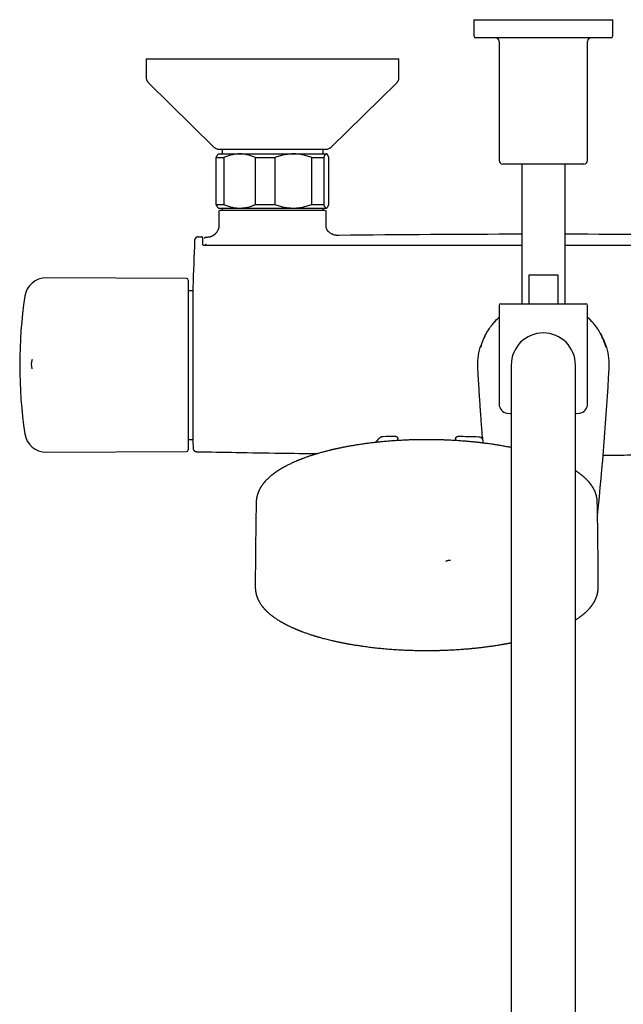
# Model space of a CAD drawing. Header units: millimetres. Extents: x 8 to 1577, y 12 to 2536.
# Tile 5 of 66: x 657 to 824, y 1037 to 1310. Entities that reach past the tile are written whole.
import ezdxf

# ---------------------------------------------------------------- set-up
doc = ezdxf.new("R2010")
doc.units = ezdxf.units.MM

msp = doc.modelspace()

# ---------------------------------------------------------------- linework, layer by layer
at = {"color": 7, "linetype": 'Continuous', "lineweight": 30}
for p, q in [((782.85, 1309.85), (782.85, 1305.35)), ((782.85, 1309.85), (802.1, 1309.85)), ((802.1, 1309.85), (821.35, 1309.85)), ((821.35, 1305.35), (821.35, 1309.85)), ((820.85, 1304.85), (783.35, 1304.85)), ((789.85, 1303.85), (789.85, 1270.85)), ((814.35, 1270.85), (814.35, 1303.85)), ((692.1, 1298.97), (692.1, 1293.81)), ((692.1, 1298.97), (692.23, 1298.97)), ((692.23, 1298.97), (762.1, 1298.97)), ((762.1, 1293.81), (762.1, 1298.97)), ((692.7, 1292.38), (710.85, 1274.55)), ((743.35, 1274.55), (761.5, 1292.38)), ((711.5, 1271.65), (713.55, 1271.65)), ((711.5, 1258.65), (711.5, 1271.65)), ((712.1, 1272.65), (711.97, 1272.52)), ((712.1, 1272.65), (717.97, 1272.65)), ((712.25, 1273.97), (712.3, 1273.97)), ((712.3, 1273.97), (741.95, 1273.97)), ((713.14, 1273.97), (713.14, 1272.65)), ((713.55, 1271.65), (713.55, 1258.65)), ((717.97, 1272.65), (732.84, 1272.65)), ((722.39, 1271.65), (727.7, 1271.65)), ((722.39, 1258.65), (722.39, 1271.65)), ((727.7, 1271.65), (727.7, 1258.65)), ((732.84, 1272.65), (741.97, 1272.65)), ((737.99, 1258.65), (737.99, 1271.65)), ((737.99, 1271.65), (741.25, 1271.65)), ((741.06, 1272.65), (741.06, 1273.97)), ((741.25, 1271.65), (741.25, 1258.65)), ((741.97, 1272.65), (742.1, 1272.65)), ((742.23, 1272.52), (742.1, 1272.65)), ((742.7, 1258.65), (742.7, 1271.65)), ((802.1, 1269.85), (790.85, 1269.85)), ((796.1, 1269.85), (796.1, 1231.15)), ((813.35, 1269.85), (802.1, 1269.85)), ((808.1, 1231.15), (808.1, 1269.85)), ((711.5, 1258.65), (713.55, 1258.65)), ((722.39, 1258.65), (727.7, 1258.65)), ((737.99, 1258.65), (741.25, 1258.65)), ((711.97, 1257.78), (712.1, 1257.65)), ((712.1, 1257.65), (717.97, 1257.65)), ((712.21, 1256.75), (712.21, 1253.15)), ((741.7, 1256.95), (712.41, 1256.95)), ((713.14, 1257.65), (713.14, 1256.95)), ((717.97, 1257.65), (732.84, 1257.65)), ((732.84, 1257.65), (741.97, 1257.65)), ((741.06, 1256.95), (741.06, 1257.65)), ((741.9, 1253.15), (741.9, 1256.75)), ((741.97, 1257.65), (742.1, 1257.65)), ((742.1, 1257.65), (742.23, 1257.78)), ((712.21, 1253.15), (712.21, 1253.15)), ((741.9, 1253.15), (741.9, 1253.15)), ((706.47, 1249.68), (706.48, 1249.67)), ((707.38, 1249.69), (707.37, 1249.69)), ((707.4, 1249.69), (707.38, 1249.69)), ((707.43, 1249.68), (707.38, 1249.69)), ((745.52, 1250.07), (745.56, 1250.07)), ((705.49, 1248.72), (705.49, 1248.72)), ((708.4, 1247.24), (708.4, 1247.36)), ((708.57, 1249.52), (708.51, 1249.5)), ((708.55, 1249.51), (708.53, 1249.51)), ((708.58, 1249.52), (708.58, 1249.52)), ((798.13, 1239.15), (806.07, 1239.15)), ((798.13, 1231.15), (798.13, 1239.15)), ((806.07, 1239.15), (806.07, 1231.15)), ((703.24, 1238.15), (664.4, 1238.32)), ((703.74, 1237.65), (703.74, 1214.35)), ((705.03, 1234.74), (703.74, 1234.74)), ((705.03, 1235.66), (705.03, 1214.15)), ((789.85, 1230.65), (789.85, 1203.33)), ((790.35, 1231.15), (813.85, 1231.15)), ((796.04, 1231.15), (796.1, 1231.17)), ((796.09, 1231.15), (796.1, 1231.15)), ((808.1, 1231.17), (808.14, 1231.15)), ((808.11, 1231.15), (808.1, 1231.15)), ((814.35, 1203.33), (814.35, 1230.65)), ((784.5, 1218.98), (784.5, 1218.98)), ((819.46, 1219.28), (819.45, 1219.32)), ((819.7, 1218.98), (819.7, 1218.98)), ((703.74, 1214.35), (703.74, 1190.65)), ((705.03, 1214.15), (705.03, 1192.64)), ((783.89, 1213.13), (783.9, 1213.13)), ((793.2, 1214.15), (793.2, 1184.15)), ((811, 1184.15), (811, 1214.15)), ((703.74, 1193.56), (705.03, 1193.56)), ((761.8, 1193.22), (761.8, 1193.76)), ((777.8, 1193.74), (777.8, 1193.22)), ((664.4, 1189.98), (703.24, 1190.15)), ((793.2, 1184.15), (793.2, 894.15)), ((811, 894.15), (811, 1184.15)), ((722.57, 1176.13), (722.57, 1176.11)), ((817.03, 1176.11), (817.03, 1176.12))]:
    msp.add_line(p, q, dxfattribs=at)
at = {"color": 7, "linetype": 'Continuous', "lineweight": 30, "flags": 128}
for points in [[(706.47, 1249.68), (706.58, 1249.68), (706.69, 1249.68), (706.81, 1249.68), (706.92, 1249.68), (707.03, 1249.69), (707.15, 1249.69), (707.26, 1249.69), (707.38, 1249.69)], [(792.03, 1200.85), (793.04, 1200.73), (793.2, 1200.71)], [(811, 1200.71), (811.16, 1200.73), (812.16, 1200.85)], [(775.17, 1159.73), (775.17, 1159.76), (775.19, 1159.8), (775.21, 1159.83), (775.25, 1159.87), (775.3, 1159.9), (775.35, 1159.93), (775.42, 1159.96), (775.5, 1159.98), (775.59, 1160), (775.68, 1160.02), (775.78, 1160.04), (775.88, 1160.05), (775.99, 1160.05), (776.09, 1160.06), (776.2, 1160.05), (776.31, 1160.05), (776.41, 1160.04)]]:
    msp.add_lwpolyline(points, dxfattribs=at)
at = {"color": 7, "linetype": 'Continuous', "lineweight": 30}
for centre, radius, start, end in [((783.35, 1305.35), 0.5, 180, 270), ((788.85, 1303.85), 1, 0, 90), ((815.35, 1303.85), 1, 90, 180), ((820.85, 1305.35), 0.5, 270, 0), ((712.25, 1275.97), 2, 225.4958, 270), ((741.95, 1275.97), 2, 270, 314.5042), ((790.85, 1270.85), 1, 180, 270), ((813.35, 1270.85), 1, 270, 0), ((712.41, 1256.75), 0.2, 90, 180), ((741.7, 1256.75), 0.2, 0, 90), ((802.1, -3749.82), 5000.21, 90.06875, 90.64793), ((802.1, -3749.82), 5000.21, 89.35207, 89.93125), ((1504.74, 1214.15), 800, 177.52336, 178.45961), ((664.38, 1232.32), 6, 89.75, 171.5732), ((703.24, 1237.65), 0.5, 0, 89.75), ((787.04, 1214.15), 130, 171.5732, 188.4268), ((790.35, 1230.65), 0.5, 90, 180), ((813.85, 1230.65), 0.5, 0, 90), ((802.1, 1214.15), 8.9, 0, 180), ((802.1, 1214.15), 18.25, 164.6448, 183.2074), ((784.98, 1218.85), 0.5, 112.3977, 164.6113), ((819.22, 1218.85), 0.5, 15.3819, 67.7197), ((802.1, 1214.15), 18.25, 356.7926, 15.3552), ((664.24, 1214.36), 4, 160.7067, 198.1078), ((-62.85, 1262.62), 884.56, 354.15858, 356.79257), ((792.35, 1203.33), 2.5, 180, 262.7727), ((811.85, 1203.33), 2.5, 277.2273, 0), ((664.38, 1195.98), 6, 188.4268, 270.25), ((1504.74, 1214.15), 800, 181.54039, 181.6478), ((769.8, 1180.15), 19, 133.8657, 138.7172), ((769.07, 694.42), 500, 90.903, 91.3024), ((769.07, 694.42), 500, 88.2697, 88.9295), ((784.12, 1192.6), 1.6, 45.3163, 88.2697), ((703.24, 1190.65), 0.5, 270.25, 360)]:
    msp.add_arc(centre, radius, start, end, dxfattribs=at)
for points, knots in [([(692.1, 1293.81), (692.1, 1293.74), (692.1, 1293.61), (692.13, 1293.41), (692.18, 1293.22), (692.25, 1293.03), (692.33, 1292.86), (692.43, 1292.69), (692.56, 1292.53), (692.65, 1292.43), (692.7, 1292.39)], [0, 0, 0, 0, 0.129502, 0.255185, 0.378256, 0.5, 0.621745, 0.744816, 0.870499, 1, 1, 1, 1]), ([(761.5, 1292.39), (761.55, 1292.43), (761.64, 1292.53), (761.76, 1292.69), (761.87, 1292.86), (761.95, 1293.03), (762.02, 1293.22), (762.06, 1293.41), (762.09, 1293.61), (762.1, 1293.74), (762.1, 1293.81)], [0, 0, 0, 0, 0.129501, 0.255184, 0.378255, 0.5, 0.621744, 0.744815, 0.870498, 1, 1, 1, 1]), ([(711.5, 1271.65), (711.52, 1271.71), (711.57, 1271.82), (711.63, 1271.97), (711.7, 1272.11), (711.77, 1272.25), (711.85, 1272.38), (711.92, 1272.48), (711.96, 1272.51), (711.97, 1272.52)], [0, 0, 0, 0, 0.1413473, 0.2826928, 0.4244448, 0.5661949, 0.7573892, 0.9489246, 1, 1, 1, 1]), ([(717.97, 1272.65), (717.92, 1272.65), (717.69, 1272.65), (717.28, 1272.63), (716.75, 1272.58), (716.22, 1272.49), (715.68, 1272.38), (715.14, 1272.24), (714.61, 1272.07), (714.08, 1271.87), (713.73, 1271.72), (713.55, 1271.65)], [0, 0, 0, 0, 0.034085, 0.152699, 0.271315, 0.390844, 0.510376, 0.632431, 0.75449, 0.877243, 1, 1, 1, 1]), ([(722.39, 1271.65), (722.22, 1271.72), (721.86, 1271.87), (721.33, 1272.07), (720.79, 1272.24), (720.24, 1272.39), (719.68, 1272.5), (719.12, 1272.59), (718.55, 1272.64), (718.16, 1272.65), (717.97, 1272.65)], [0, 0, 0, 0, 0.123055, 0.246106, 0.370182, 0.494254, 0.620027, 0.745797, 0.872899, 1, 1, 1, 1]), ([(732.84, 1272.65), (732.79, 1272.65), (732.53, 1272.65), (732.06, 1272.63), (731.43, 1272.58), (730.81, 1272.49), (730.18, 1272.38), (729.56, 1272.24), (728.93, 1272.07), (728.31, 1271.87), (727.91, 1271.72), (727.7, 1271.65)], [0, 0, 0, 0, 0.031426, 0.150353, 0.269282, 0.389133, 0.508986, 0.631385, 0.753788, 0.876892, 1, 1, 1, 1]), ([(737.99, 1271.65), (737.78, 1271.72), (737.38, 1271.87), (736.75, 1272.07), (736.13, 1272.24), (735.49, 1272.38), (734.84, 1272.5), (734.18, 1272.59), (733.51, 1272.64), (733.07, 1272.65), (732.84, 1272.65)], [0, 0, 0, 0, 0.1229729, 0.2459423, 0.3695815, 0.4932168, 0.6193748, 0.7455295, 0.8727654, 1, 1, 1, 1]), ([(741.97, 1272.65), (741.96, 1272.65), (741.93, 1272.65), (741.86, 1272.63), (741.77, 1272.58), (741.68, 1272.49), (741.59, 1272.37), (741.49, 1272.2), (741.39, 1272), (741.31, 1271.82), (741.27, 1271.71), (741.25, 1271.65)], [0, 0, 0, 0, 0.034085, 0.152961, 0.271839, 0.391636, 0.511437, 0.663658, 0.815888, 0.907943, 1, 1, 1, 1]), ([(742.7, 1271.65), (742.67, 1271.72), (742.61, 1271.87), (742.52, 1272.07), (742.44, 1272.23), (742.36, 1272.36), (742.28, 1272.46), (742.21, 1272.55), (742.13, 1272.61), (742.05, 1272.64), (742, 1272.65), (741.97, 1272.65)], [0, 0, 0, 0, 0.122896, 0.246189, 0.369477, 0.473801, 0.578156, 0.682473, 0.788303, 0.894173, 1, 1, 1, 1]), ([(711.97, 1257.78), (711.96, 1257.79), (711.92, 1257.83), (711.85, 1257.92), (711.77, 1258.05), (711.7, 1258.19), (711.63, 1258.33), (711.57, 1258.48), (711.52, 1258.59), (711.5, 1258.65)], [0, 0, 0, 0, 0.0664077, 0.251352, 0.4366137, 0.5772488, 0.7178857, 0.858942, 1, 1, 1, 1]), ([(713.55, 1258.65), (713.73, 1258.58), (714.08, 1258.43), (714.61, 1258.23), (715.15, 1258.06), (715.7, 1257.91), (716.26, 1257.8), (716.83, 1257.71), (717.4, 1257.66), (717.78, 1257.65), (717.97, 1257.65)], [0, 0, 0, 0, 0.122973, 0.245943, 0.369582, 0.493217, 0.619668, 0.746179, 0.87262, 1, 1, 1, 1]), ([(717.97, 1257.65), (718.02, 1257.65), (718.21, 1257.65), (718.53, 1257.66), (719.02, 1257.7), (719.6, 1257.78), (720.27, 1257.92), (720.94, 1258.1), (721.51, 1258.3), (722, 1258.48), (722.26, 1258.59), (722.39, 1258.65)], [0, 0, 0, 0, 0.034085, 0.123056, 0.212027, 0.361727, 0.511433, 0.663656, 0.815887, 0.907943, 1, 1, 1, 1]), ([(727.7, 1258.65), (727.9, 1258.58), (728.29, 1258.43), (728.9, 1258.24), (729.51, 1258.07), (730.13, 1257.93), (730.75, 1257.81), (731.39, 1257.73), (732.03, 1257.67), (732.52, 1257.65), (732.79, 1257.65), (732.84, 1257.65)], [0, 0, 0, 0, 0.119246, 0.2384889, 0.3583379, 0.4781835, 0.6002988, 0.7224112, 0.8454934, 0.9685743, 1, 1, 1, 1]), ([(732.84, 1257.65), (733.06, 1257.65), (733.49, 1257.66), (734.13, 1257.71), (734.78, 1257.79), (735.42, 1257.9), (736.07, 1258.05), (736.71, 1258.22), (737.35, 1258.42), (737.78, 1258.57), (737.99, 1258.65)], [0, 0, 0, 0, 0.122618, 0.245238, 0.368878, 0.492521, 0.618996, 0.745475, 0.872735, 1, 1, 1, 1]), ([(741.25, 1258.65), (741.28, 1258.58), (741.33, 1258.43), (741.42, 1258.23), (741.51, 1258.06), (741.6, 1257.91), (741.69, 1257.8), (741.78, 1257.71), (741.88, 1257.66), (741.94, 1257.65), (741.97, 1257.65)], [0, 0, 0, 0, 0.122973, 0.245942, 0.369581, 0.493217, 0.619247, 0.745935, 0.87262, 1, 1, 1, 1]), ([(741.97, 1257.65), (741.98, 1257.65), (742.02, 1257.65), (742.08, 1257.67), (742.17, 1257.72), (742.26, 1257.81), (742.35, 1257.92), (742.44, 1258.06), (742.52, 1258.23), (742.61, 1258.43), (742.67, 1258.58), (742.7, 1258.65)], [0, 0, 0, 0, 0.034085, 0.152946, 0.271869, 0.390736, 0.511535, 0.632337, 0.754871, 0.877452, 1, 1, 1, 1]), ([(712.21, 1253.15), (712.21, 1253.04), (712.21, 1252.82), (712.2, 1252.5), (712.16, 1252.2), (712.11, 1251.92), (712.02, 1251.67), (711.91, 1251.42), (711.78, 1251.18), (711.62, 1250.96), (711.47, 1250.77), (711.32, 1250.6), (711.18, 1250.47), (711.07, 1250.37), (710.99, 1250.3), (710.9, 1250.23), (710.82, 1250.17), (710.75, 1250.11), (710.66, 1250.05), (710.56, 1249.98), (710.43, 1249.9), (710.28, 1249.82), (710.1, 1249.74), (709.9, 1249.67), (709.67, 1249.61), (709.42, 1249.56), (709.14, 1249.54), (708.86, 1249.52), (708.67, 1249.52), (708.58, 1249.52)], [0, 0, 0, 0, 0.058117, 0.112596, 0.163783, 0.212134, 0.258104, 0.302006, 0.35202, 0.398421, 0.439582, 0.477757, 0.513532, 0.53448, 0.554258, 0.572818, 0.590136, 0.606203, 0.622302, 0.643208, 0.66889, 0.698798, 0.732496, 0.769674, 0.810203, 0.854137, 0.901677, 0.953093, 1, 1, 1, 1]), ([(745.52, 1250.07), (745.44, 1250.07), (745.25, 1250.07), (744.96, 1250.07), (744.67, 1250.1), (744.38, 1250.14), (744.09, 1250.22), (743.8, 1250.32), (743.52, 1250.46), (743.24, 1250.62), (742.98, 1250.8), (742.74, 1250.99), (742.54, 1251.18), (742.39, 1251.34), (742.3, 1251.46), (742.24, 1251.54), (742.18, 1251.65), (742.11, 1251.78), (742.04, 1251.94), (741.99, 1252.12), (741.94, 1252.34), (741.91, 1252.58), (741.9, 1252.86), (741.9, 1253.05), (741.9, 1253.15)], [0, 0, 0, 0, 0.057348, 0.118522, 0.17644, 0.232129, 0.286678, 0.341255, 0.397786, 0.455788, 0.51316, 0.568096, 0.619066, 0.665069, 0.681981, 0.699132, 0.720922, 0.747455, 0.778385, 0.813559, 0.853055, 0.897123, 0.946051, 1, 1, 1, 1]), ([(706.47, 1249.68), (706.42, 1249.67), (706.33, 1249.67), (706.21, 1249.64), (706.1, 1249.6), (705.99, 1249.55), (705.9, 1249.49), (705.82, 1249.42), (705.75, 1249.36), (705.69, 1249.29), (705.64, 1249.21), (705.59, 1249.13), (705.55, 1249.04), (705.52, 1248.95), (705.5, 1248.84), (705.49, 1248.76), (705.49, 1248.72)], [0, 0, 0, 0, 0.0912353, 0.177102, 0.2560296, 0.3267885, 0.4069304, 0.4715253, 0.5334109, 0.5951048, 0.6563436, 0.7194575, 0.7768343, 0.8434588, 0.9183009, 1, 1, 1, 1]), ([(707.8, 1247.53), (707.8, 1247.63), (707.79, 1247.85), (707.79, 1248.13), (707.78, 1248.38), (707.78, 1248.6), (707.77, 1248.79), (707.77, 1248.95), (707.77, 1249.09), (707.76, 1249.21), (707.76, 1249.31), (707.75, 1249.38), (707.75, 1249.43), (707.74, 1249.46), (707.74, 1249.48), (707.73, 1249.49), (707.72, 1249.5), (707.72, 1249.51), (707.71, 1249.52), (707.7, 1249.54), (707.67, 1249.57), (707.65, 1249.59), (707.63, 1249.61), (707.62, 1249.61), (707.61, 1249.62), (707.61, 1249.62), (707.6, 1249.63), (707.6, 1249.63), (707.59, 1249.63), (707.59, 1249.64), (707.58, 1249.64), (707.57, 1249.65), (707.56, 1249.65), (707.55, 1249.66), (707.54, 1249.66), (707.52, 1249.67), (707.51, 1249.67), (707.49, 1249.68), (707.48, 1249.68), (707.46, 1249.69), (707.45, 1249.69), (707.44, 1249.69), (707.44, 1249.69)], [0, 0, 0, 0, 0.034342, 0.06752, 0.099526, 0.130347, 0.159971, 0.188391, 0.215598, 0.245801, 0.274348, 0.301242, 0.326487, 0.350109, 0.372113, 0.394819, 0.41545, 0.433987, 0.450423, 0.464773, 0.477101, 0.531824, 0.543392, 0.554946, 0.566487, 0.578014, 0.589655, 0.603248, 0.618402, 0.635827, 0.655522, 0.677489, 0.701726, 0.729914, 0.760657, 0.793955, 0.829808, 0.868217, 0.909181, 0.950145, 0.993381, 1, 1, 1, 1]), ([(708.3, 1247.24), (708.26, 1247.24), (708.2, 1247.24), (708.11, 1247.26), (708.04, 1247.28), (707.98, 1247.31), (707.93, 1247.34), (707.89, 1247.36), (707.87, 1247.38), (707.85, 1247.4), (707.84, 1247.41), (707.83, 1247.43), (707.81, 1247.46), (707.8, 1247.49), (707.8, 1247.51), (707.8, 1247.53)], [0, 0, 0, 0, 0.118263, 0.222857, 0.314941, 0.395152, 0.484353, 0.554055, 0.604882, 0.637335, 0.668821, 0.720712, 0.792839, 0.885458, 1, 1, 1, 1]), ([(708.51, 1249.51), (708.51, 1249.51), (708.5, 1249.51), (708.49, 1249.51), (708.48, 1249.51), (708.47, 1249.5), (708.47, 1249.5), (708.46, 1249.5), (708.44, 1249.5), (708.43, 1249.49), (708.42, 1249.49), (708.41, 1249.49), (708.4, 1249.48), (708.39, 1249.48), (708.38, 1249.47), (708.37, 1249.47), (708.35, 1249.46), (708.34, 1249.45), (708.32, 1249.44), (708.31, 1249.42), (708.29, 1249.41), (708.27, 1249.39), (708.26, 1249.37), (708.24, 1249.35), (708.23, 1249.33), (708.22, 1249.3), (708.21, 1249.28), (708.21, 1249.25), (708.2, 1249.22), (708.2, 1249.19), (708.2, 1249.18)], [0, 0, 0, 0, 0.0742972, 0.145269, 0.2129171, 0.2772429, 0.3382477, 0.3959323, 0.4472802, 0.4956776, 0.5411247, 0.5836217, 0.6231687, 0.6618891, 0.6972914, 0.7293888, 0.7585777, 0.785047, 0.8088017, 0.8255428, 0.8406061, 0.8540186, 0.8657975, 0.876311, 0.8881726, 0.9060109, 0.9269895, 0.951153, 0.978404, 1, 1, 1, 1]), ([(796.1, 1247.27), (792.52, 1247.27), (783.24, 1247.27), (768.27, 1247.27), (753.1, 1247.27), (739.88, 1247.26), (729.05, 1247.26), (721.7, 1247.25), (717.85, 1247.25), (717.06, 1247.25), (716.46, 1247.25), (716.04, 1247.25), (715.79, 1247.25), (715.55, 1247.25), (715.32, 1247.25), (715.08, 1247.25), (714.82, 1247.25), (714.52, 1247.25), (714.16, 1247.25), (713.74, 1247.25), (713.28, 1247.25), (712.78, 1247.24), (712.23, 1247.24), (711.66, 1247.24), (711.05, 1247.24), (710.42, 1247.24), (709.74, 1247.24), (709.03, 1247.24), (708.55, 1247.24), (708.3, 1247.24)], [0, 0, 0, 0, 0.122242, 0.316991, 0.51174, 0.640274, 0.768808, 0.881917, 0.891207, 0.900306, 0.908997, 0.911832, 0.91462, 0.917362, 0.920058, 0.922713, 0.925592, 0.928834, 0.933075, 0.93781, 0.94304, 0.948764, 0.954982, 0.961695, 0.968477, 0.975698, 0.983359, 0.99146, 1, 1, 1, 1]), ([(708.7, 1247.51), (708.67, 1247.51), (708.63, 1247.51), (708.56, 1247.5), (708.51, 1247.48), (708.46, 1247.45), (708.41, 1247.41), (708.4, 1247.37), (708.4, 1247.36)], [0, 0, 0, 0, 0.151159, 0.2917221, 0.4248982, 0.5504188, 0.7806456, 1, 1, 1, 1]), ([(708.55, 1247.24), (708.53, 1247.25), (708.5, 1247.26), (708.45, 1247.28), (708.41, 1247.31), (708.4, 1247.34), (708.4, 1247.36)], [0, 0, 0, 0, 0.164334, 0.413576, 0.691242, 1, 1, 1, 1]), ([(708.7, 1247.24), (708.7, 1247.25), (708.7, 1247.26), (708.7, 1247.29), (708.7, 1247.33), (708.7, 1247.37), (708.7, 1247.41), (708.7, 1247.45), (708.7, 1247.49), (708.7, 1247.51), (708.7, 1247.51)], [0, 0, 0, 0, 0.051637, 0.187117, 0.322598, 0.458078, 0.593559, 0.729039, 0.86452, 1, 1, 1, 1]), ([(895.9, 1247.24), (895.67, 1247.24), (895.23, 1247.24), (894.59, 1247.24), (893.98, 1247.24), (893.41, 1247.24), (892.89, 1247.24), (892.4, 1247.24), (891.96, 1247.24), (891.55, 1247.24), (891.18, 1247.24), (890.85, 1247.24), (890.53, 1247.24), (890.23, 1247.25), (889.93, 1247.25), (889.63, 1247.25), (889.32, 1247.25), (888.68, 1247.25), (887.7, 1247.25), (886.38, 1247.25), (883.14, 1247.25), (876.13, 1247.26), (865.79, 1247.26), (854.06, 1247.26), (842.06, 1247.27), (829.34, 1247.27), (817.78, 1247.27), (810.7, 1247.27), (808.1, 1247.27)], [0, 0, 0, 0, 0.007787, 0.015131, 0.022032, 0.02849, 0.034505, 0.039982, 0.045031, 0.049652, 0.053847, 0.057686, 0.061142, 0.064564, 0.068009, 0.071478, 0.074969, 0.078483, 0.093372, 0.10842, 0.123468, 0.204085, 0.348042, 0.476576, 0.60511, 0.758127, 0.911144, 1, 1, 1, 1]), ([(785.22, 1220.65), (785.28, 1220.8), (785.4, 1221.1), (785.65, 1221.68), (785.99, 1222.39), (786.44, 1223.2), (786.91, 1223.96), (787.38, 1224.66), (787.88, 1225.31), (788.39, 1225.92), (788.88, 1226.47), (789.36, 1226.96), (789.67, 1227.26), (789.84, 1227.41), (789.85, 1227.42)], [0, 0, 0, 0, 0.058667, 0.117334, 0.231492, 0.34565, 0.45097, 0.556289, 0.652673, 0.749057, 0.842387, 0.918611, 0.994857, 1, 1, 1, 1]), ([(785.47, 1221.14), (785.57, 1221.37), (785.77, 1221.83), (786.11, 1222.5), (786.47, 1223.16), (786.86, 1223.81), (787.28, 1224.45), (787.73, 1225.07), (788.21, 1225.67), (788.69, 1226.22), (789.16, 1226.72), (789.53, 1227.09), (789.77, 1227.31), (789.85, 1227.38)], [0, 0, 0, 0, 0.0975217, 0.1955456, 0.2935695, 0.3925433, 0.491517, 0.5914555, 0.6913941, 0.7918587, 0.8749115, 0.9579902, 1, 1, 1, 1]), ([(814.35, 1227.42), (814.47, 1227.31), (814.78, 1227.03), (815.26, 1226.54), (815.78, 1225.96), (816.28, 1225.36), (816.75, 1224.75), (817.19, 1224.11), (817.6, 1223.46), (817.99, 1222.78), (818.35, 1222.09), (818.69, 1221.38), (818.88, 1220.89), (818.98, 1220.65)], [0, 0, 0, 0, 0.056796, 0.151656, 0.247044, 0.339754, 0.432951, 0.526148, 0.620262, 0.714377, 0.809417, 0.904458, 1, 1, 1, 1]), ([(818.73, 1221.14), (818.63, 1221.37), (818.43, 1221.83), (818.09, 1222.5), (817.73, 1223.16), (817.34, 1223.81), (816.91, 1224.45), (816.46, 1225.07), (815.98, 1225.67), (815.51, 1226.22), (815.04, 1226.72), (814.66, 1227.09), (814.43, 1227.31), (814.35, 1227.38)], [0, 0, 0, 0, 0.097522, 0.195546, 0.29357, 0.392543, 0.491517, 0.591456, 0.691394, 0.791859, 0.874911, 0.95799, 1, 1, 1, 1]), ([(785.22, 1220.65), (785.19, 1220.57), (785.13, 1220.41), (785.04, 1220.18), (784.96, 1219.96), (784.89, 1219.76), (784.83, 1219.57), (784.78, 1219.42), (784.76, 1219.35), (784.75, 1219.32)], [0, 0, 0, 0, 0.151039, 0.302504, 0.453491, 0.60361, 0.754221, 0.904277, 1, 1, 1, 1]), ([(784.85, 1219.49), (784.86, 1219.52), (784.89, 1219.6), (784.94, 1219.76), (785.01, 1219.94), (785.08, 1220.15), (785.16, 1220.37), (785.25, 1220.61), (785.36, 1220.86), (785.43, 1221.05), (785.47, 1221.14)], [0, 0, 0, 0, 0.077994, 0.199167, 0.320008, 0.446754, 0.573869, 0.700654, 0.85032, 1, 1, 1, 1]), ([(819.35, 1219.48), (819.33, 1219.52), (819.31, 1219.6), (819.25, 1219.76), (819.19, 1219.94), (819.12, 1220.15), (819.04, 1220.37), (818.94, 1220.61), (818.84, 1220.86), (818.77, 1221.05), (818.73, 1221.14)], [0, 0, 0, 0, 0.079223, 0.200235, 0.320915, 0.447491, 0.574437, 0.701054, 0.85052, 1, 1, 1, 1]), ([(818.98, 1220.65), (819.01, 1220.57), (819.07, 1220.41), (819.16, 1220.18), (819.24, 1219.96), (819.31, 1219.76), (819.37, 1219.57), (819.42, 1219.42), (819.44, 1219.34), (819.45, 1219.31)], [0, 0, 0, 0, 0.1505923, 0.3016102, 0.4521499, 0.6018258, 0.7519911, 0.9016038, 1, 1, 1, 1]), ([(784.86, 1219.49), (784.85, 1219.48), (784.84, 1219.43), (784.81, 1219.36), (784.79, 1219.28), (784.76, 1219.21), (784.75, 1219.16), (784.73, 1219.12), (784.72, 1219.09), (784.71, 1219.07), (784.71, 1219.06), (784.71, 1219.06), (784.71, 1219.06)], [0, 0, 0, 0, 0.0586, 0.192816, 0.326117, 0.457603, 0.586138, 0.697436, 0.796292, 0.891955, 0.972527, 1, 1, 1, 1]), ([(784.75, 1219.33), (784.75, 1219.31), (784.74, 1219.3), (784.74, 1219.28), (784.73, 1219.28)], [0, 0, 0, 0, 0.6660147, 1, 1, 1, 1]), ([(819.49, 1219.06), (819.49, 1219.06), (819.49, 1219.06), (819.48, 1219.07), (819.48, 1219.09), (819.47, 1219.11), (819.45, 1219.16), (819.44, 1219.21), (819.42, 1219.27), (819.39, 1219.35), (819.37, 1219.42), (819.35, 1219.47), (819.34, 1219.49)], [0, 0, 0, 0, 0.036664, 0.111428, 0.201559, 0.302725, 0.412244, 0.530953, 0.65591, 0.785137, 0.917198, 1, 1, 1, 1]), ([(783.88, 1213.13), (783.91, 1212.6), (783.97, 1211.46), (784.07, 1209.7), (784.19, 1207.89), (784.3, 1206.13), (784.41, 1204.41), (784.52, 1202.76), (784.63, 1201.15), (784.74, 1199.59), (784.85, 1198.07), (784.96, 1196.58), (785.07, 1195.15), (785.14, 1194.23), (785.17, 1193.79)], [0, 0, 0, 0, 0.081732, 0.177758, 0.271452, 0.362814, 0.451844, 0.537015, 0.619937, 0.700611, 0.779036, 0.856743, 0.93211, 1, 1, 1, 1]), ([(793.2, 1191.28), (793.19, 1191.28), (792.98, 1191.33), (792.55, 1191.41), (791.9, 1191.53), (791.26, 1191.65), (790.64, 1191.76), (790.05, 1191.86), (789.45, 1191.96), (788.88, 1192.05), (788.27, 1192.14), (787.64, 1192.23), (786.98, 1192.33), (786.38, 1192.41), (785.83, 1192.48), (785.33, 1192.54), (784.87, 1192.6), (784.43, 1192.65), (784.04, 1192.69), (783.68, 1192.73), (783.34, 1192.77), (783.01, 1192.8), (782.67, 1192.83), (782.31, 1192.87), (781.86, 1192.91), (781.32, 1192.96), (780.68, 1193.02), (780, 1193.07), (779.27, 1193.13), (778.5, 1193.18), (777.76, 1193.23), (777.05, 1193.27), (776.39, 1193.3), (775.73, 1193.33), (775.08, 1193.36), (774.45, 1193.38), (773.85, 1193.4), (773.27, 1193.42), (772.68, 1193.43), (772.07, 1193.44), (771.45, 1193.45), (770.88, 1193.46), (770.35, 1193.46), (769.84, 1193.46), (769.34, 1193.46), (768.82, 1193.46), (768.26, 1193.45), (767.66, 1193.45), (767.03, 1193.43), (766.37, 1193.42), (765.67, 1193.4), (764.97, 1193.38), (764.25, 1193.35), (763.55, 1193.32), (762.83, 1193.28), (762.12, 1193.24), (761.41, 1193.2), (760.71, 1193.15), (759.83, 1193.09), (758.78, 1193.01), (757.57, 1192.9), (756.39, 1192.78), (755.22, 1192.65), (754.07, 1192.52), (752.92, 1192.37), (751.77, 1192.21), (750.62, 1192.04), (749.47, 1191.85), (748.31, 1191.65), (747.41, 1191.48), (746.77, 1191.35), (746.38, 1191.28), (746, 1191.2), (745.62, 1191.12), (745.27, 1191.05), (744.95, 1190.97), (744.65, 1190.91), (744.38, 1190.85), (744.15, 1190.8), (743.96, 1190.75), (743.8, 1190.72), (743.69, 1190.69), (743.61, 1190.67), (743.53, 1190.65), (743.44, 1190.63), (743.32, 1190.6), (743.14, 1190.56), (742.92, 1190.51), (742.66, 1190.44), (742.36, 1190.37), (742.02, 1190.28), (741.65, 1190.18), (741.22, 1190.07), (740.75, 1189.94), (740.26, 1189.81), (739.79, 1189.67), (739.35, 1189.54), (738.92, 1189.41), (738.5, 1189.28), (738.07, 1189.15), (737.66, 1189.01), (737.26, 1188.88), (736.86, 1188.74), (736.45, 1188.6), (736.02, 1188.44), (735.67, 1188.31), (735.41, 1188.21), (735.24, 1188.15), (735.07, 1188.08), (734.91, 1188.02), (734.78, 1187.97), (734.68, 1187.93), (734.6, 1187.9), (734.54, 1187.88), (734.5, 1187.86), (734.45, 1187.84), (734.39, 1187.82), (734.32, 1187.78), (734.22, 1187.74), (734.09, 1187.69), (733.95, 1187.63), (733.78, 1187.56), (733.59, 1187.48), (733.29, 1187.35), (732.87, 1187.17), (732.36, 1186.93), (731.88, 1186.7), (731.45, 1186.49), (731.08, 1186.31), (730.78, 1186.15), (730.51, 1186), (730.29, 1185.88), (730.13, 1185.79), (730.02, 1185.73), (729.92, 1185.68), (729.84, 1185.63), (729.79, 1185.6), (729.74, 1185.57), (729.7, 1185.55), (729.65, 1185.52), (729.58, 1185.48), (729.5, 1185.43), (729.4, 1185.37), (729.27, 1185.29), (729.12, 1185.2), (728.96, 1185.1), (728.81, 1185.01), (728.69, 1184.93), (728.59, 1184.86), (728.5, 1184.81), (728.42, 1184.75), (728.32, 1184.69), (728.19, 1184.6), (728.05, 1184.5), (727.9, 1184.4), (727.76, 1184.31), (727.64, 1184.22), (727.52, 1184.13), (727.41, 1184.05), (727.31, 1183.97), (727.21, 1183.9), (727.09, 1183.81), (726.97, 1183.71), (726.85, 1183.61), (726.63, 1183.44), (726.32, 1183.18), (725.93, 1182.83), (725.56, 1182.47), (725.21, 1182.11), (724.96, 1181.84), (724.8, 1181.65), (724.73, 1181.56), (724.66, 1181.48), (724.59, 1181.39), (724.51, 1181.3), (724.44, 1181.2), (724.36, 1181.1), (724.28, 1181), (724.21, 1180.9), (724.15, 1180.81), (724.08, 1180.71), (724, 1180.59), (723.92, 1180.46), (723.84, 1180.34), (723.78, 1180.24), (723.72, 1180.15), (723.68, 1180.06), (723.63, 1179.99), (723.6, 1179.92), (723.56, 1179.86), (723.53, 1179.8), (723.5, 1179.74), (723.45, 1179.66), (723.41, 1179.57), (723.37, 1179.49), (723.33, 1179.41), (723.29, 1179.33), (723.26, 1179.24), (723.22, 1179.15), (723.18, 1179.06), (723.14, 1178.96), (723.1, 1178.86), (723.06, 1178.77), (723.03, 1178.69), (723.01, 1178.62), (722.98, 1178.54), (722.95, 1178.46), (722.93, 1178.38), (722.9, 1178.31), (722.89, 1178.26), (722.87, 1178.21), (722.86, 1178.17), (722.85, 1178.13), (722.84, 1178.09), (722.82, 1178.02), (722.8, 1177.94), (722.78, 1177.85), (722.76, 1177.78), (722.74, 1177.71), (722.73, 1177.64), (722.71, 1177.57), (722.7, 1177.52), (722.69, 1177.46), (722.68, 1177.41), (722.67, 1177.35), (722.66, 1177.28), (722.65, 1177.22), (722.64, 1177.16), (722.63, 1177.11), (722.63, 1177.05), (722.62, 1176.98), (722.61, 1176.91), (722.6, 1176.84), (722.6, 1176.78), (722.59, 1176.74), (722.59, 1176.7), (722.59, 1176.68), (722.58, 1176.65), (722.58, 1176.62), (722.58, 1176.59), (722.58, 1176.54), (722.57, 1176.46), (722.57, 1176.37), (722.56, 1176.24), (722.56, 1176.16), (722.56, 1176.11)], [0, 0, 0, 0, 0.000337, 0.007521, 0.015119, 0.02313, 0.029838, 0.036767, 0.043523, 0.050014, 0.056238, 0.063985, 0.071277, 0.078112, 0.083918, 0.089348, 0.094404, 0.099084, 0.10339, 0.107321, 0.110715, 0.114188, 0.117854, 0.121712, 0.125762, 0.132145, 0.138954, 0.146189, 0.153849, 0.161935, 0.170446, 0.177109, 0.184011, 0.191012, 0.197762, 0.204243, 0.210456, 0.2164, 0.222077, 0.228832, 0.235164, 0.241072, 0.246557, 0.251618, 0.256648, 0.262039, 0.267793, 0.273911, 0.280392, 0.287237, 0.294446, 0.302018, 0.309128, 0.316526, 0.323996, 0.331428, 0.33882, 0.346174, 0.353488, 0.366452, 0.37929, 0.392005, 0.404594, 0.417059, 0.429559, 0.442285, 0.455163, 0.468266, 0.481594, 0.495148, 0.499716, 0.504309, 0.508927, 0.51351, 0.517759, 0.52163, 0.525301, 0.528553, 0.531386, 0.5338, 0.535795, 0.537069, 0.538083, 0.538873, 0.539901, 0.541319, 0.543618, 0.546411, 0.549697, 0.553478, 0.557753, 0.562522, 0.567786, 0.574409, 0.58088, 0.587115, 0.593111, 0.59887, 0.604391, 0.610592, 0.616463, 0.622003, 0.627447, 0.633553, 0.639874, 0.646411, 0.649038, 0.651698, 0.654362, 0.656739, 0.658759, 0.660419, 0.661557, 0.662431, 0.663041, 0.663675, 0.664596, 0.665805, 0.667301, 0.669278, 0.671604, 0.674277, 0.677289, 0.680392, 0.689091, 0.697619, 0.705977, 0.714141, 0.720144, 0.725674, 0.730733, 0.735319, 0.737715, 0.739846, 0.741682, 0.743222, 0.744465, 0.745035, 0.745754, 0.74679, 0.748145, 0.749819, 0.751811, 0.753968, 0.757534, 0.760824, 0.763839, 0.766574, 0.768517, 0.770276, 0.771936, 0.773852, 0.776778, 0.780056, 0.783243, 0.786306, 0.789236, 0.791953, 0.794445, 0.796627, 0.799056, 0.801759, 0.804738, 0.807851, 0.810744, 0.820558, 0.83173, 0.842064, 0.85179, 0.863015, 0.865531, 0.867789, 0.870004, 0.872464, 0.875171, 0.877948, 0.880735, 0.883529, 0.886161, 0.888563, 0.89102, 0.894343, 0.897895, 0.90103, 0.903747, 0.906079, 0.908302, 0.910299, 0.912098, 0.913341, 0.914838, 0.916591, 0.91849, 0.920937, 0.923039, 0.924966, 0.926962, 0.929046, 0.931236, 0.933532, 0.935938, 0.938452, 0.940955, 0.942703, 0.944296, 0.946075, 0.94811, 0.950397, 0.951829, 0.953089, 0.954176, 0.955091, 0.955932, 0.957032, 0.958416, 0.960655, 0.962696, 0.964463, 0.965954, 0.967655, 0.969222, 0.970661, 0.971642, 0.972875, 0.97436, 0.976008, 0.977482, 0.97871, 0.979797, 0.981127, 0.982735, 0.984469, 0.985989, 0.987267, 0.988305, 0.988923, 0.989525, 0.99011, 0.990678, 0.991294, 0.992168, 0.993552, 0.995319, 0.997468, 1, 1, 1, 1]), ([(757.71, 1194.3), (757.66, 1194.29), (757.56, 1194.29), (757.43, 1194.27), (757.33, 1194.24), (757.25, 1194.22), (757.17, 1194.19), (757.07, 1194.15), (756.94, 1194.08), (756.79, 1193.99), (756.69, 1193.9), (756.63, 1193.85)], [0, 0, 0, 0, 0.127121, 0.236127, 0.326094, 0.396486, 0.452037, 0.543474, 0.666056, 0.81889, 1, 1, 1, 1]), ([(761.19, 1194.36), (761.2, 1194.36), (761.25, 1194.36), (761.33, 1194.35), (761.43, 1194.32), (761.52, 1194.27), (761.6, 1194.21), (761.67, 1194.14), (761.73, 1194.06), (761.77, 1193.96), (761.79, 1193.86), (761.8, 1193.8), (761.8, 1193.76)], [0, 0, 0, 0, 0.0281088, 0.1495205, 0.2543259, 0.3621698, 0.4669607, 0.5747895, 0.6795729, 0.7873944, 0.8921778, 1, 1, 1, 1]), ([(777.8, 1193.74), (777.8, 1193.77), (777.8, 1193.84), (777.83, 1193.94), (777.87, 1194.03), (777.93, 1194.11), (778, 1194.19), (778.08, 1194.25), (778.17, 1194.29), (778.27, 1194.33), (778.35, 1194.34), (778.4, 1194.34), (778.41, 1194.34)], [0, 0, 0, 0, 0.104591, 0.212216, 0.316807, 0.424431, 0.52903, 0.636661, 0.741274, 0.84892, 0.971943, 1, 1, 1, 1]), ([(785.18, 1193.79), (785.17, 1193.83), (785.16, 1193.95), (785.15, 1194.12), (785.14, 1194.31), (785.13, 1194.4), (785.13, 1194.45)], [0, 0, 0, 0, 0.1055831, 0.4031525, 0.7010191, 1, 1, 1, 1]), ([(785.14, 1194.53), (785.14, 1194.53), (785.14, 1194.53), (785.15, 1194.52), (785.15, 1194.5), (785.15, 1194.47), (785.16, 1194.43), (785.17, 1194.37), (785.17, 1194.31), (785.18, 1194.23), (785.19, 1194.13), (785.21, 1194.03), (785.21, 1193.95), (785.22, 1193.91), (785.22, 1193.91)], [0, 0, 0, 0, 0.029259, 0.091867, 0.166916, 0.254359, 0.350854, 0.453341, 0.559485, 0.667787, 0.777322, 0.8875, 0.997921, 1, 1, 1, 1]), ([(785.22, 1193.92), (785.23, 1193.86), (785.24, 1193.71), (785.27, 1193.44), (785.31, 1193.1), (785.34, 1192.8), (785.36, 1192.6), (785.36, 1192.54)], [0, 0, 0, 0, 0.1827598, 0.4218137, 0.6605287, 0.8995511, 1, 1, 1, 1]), ([(705.07, 1191.1), (705.07, 1191.07), (705.08, 1190.99), (705.1, 1190.88), (705.13, 1190.79), (705.17, 1190.69), (705.22, 1190.61), (705.27, 1190.54), (705.32, 1190.47), (705.38, 1190.41), (705.47, 1190.33), (705.57, 1190.27), (705.68, 1190.21), (705.79, 1190.17), (705.92, 1190.14), (706.01, 1190.14), (706.05, 1190.13)], [0, 0, 0, 0, 0.076828, 0.149223, 0.216126, 0.276676, 0.346412, 0.402685, 0.450114, 0.509837, 0.58394, 0.671747, 0.745847, 0.826053, 0.911229, 1, 1, 1, 1]), ([(706.05, 1190.13), (709.72, 1190.07), (717.43, 1189.93), (728.6, 1189.75), (736.1, 1189.65), (739.56, 1189.6)], [0, 0, 0, 0, 0.32817, 0.690777, 1, 1, 1, 1]), ([(818.65, 1189.19), (821.23, 1189.2), (827.87, 1189.23), (838.55, 1189.31), (850.7, 1189.43), (862.85, 1189.57), (875, 1189.74), (886.77, 1189.93), (894.48, 1190.07), (898.15, 1190.13)], [0, 0, 0, 0, 0.09752, 0.250353, 0.403187, 0.556023, 0.70886, 0.861698, 1, 1, 1, 1]), ([(817.04, 1176.12), (817.04, 1176.16), (817.04, 1176.23), (817.04, 1176.33), (817.03, 1176.41), (817.03, 1176.46), (817.03, 1176.51), (817.02, 1176.56), (817.02, 1176.62), (817.01, 1176.69), (817.01, 1176.77), (817, 1176.84), (816.99, 1176.9), (816.99, 1176.95), (816.98, 1177.01), (816.97, 1177.07), (816.96, 1177.14), (816.95, 1177.21), (816.94, 1177.28), (816.93, 1177.34), (816.92, 1177.39), (816.91, 1177.44), (816.9, 1177.5), (816.89, 1177.57), (816.87, 1177.66), (816.85, 1177.75), (816.83, 1177.83), (816.81, 1177.91), (816.79, 1177.98), (816.77, 1178.06), (816.75, 1178.14), (816.72, 1178.23), (816.7, 1178.32), (816.67, 1178.41), (816.63, 1178.51), (816.59, 1178.65), (816.53, 1178.79), (816.48, 1178.94), (816.42, 1179.08), (816.35, 1179.23), (816.3, 1179.35), (816.25, 1179.44), (816.22, 1179.51), (816.19, 1179.58), (816.15, 1179.65), (816.12, 1179.71), (816.09, 1179.76), (816.07, 1179.81), (816.04, 1179.86), (816.01, 1179.92), (815.97, 1179.99), (815.92, 1180.08), (815.86, 1180.17), (815.81, 1180.26), (815.75, 1180.35), (815.7, 1180.44), (815.65, 1180.52), (815.59, 1180.6), (815.54, 1180.69), (815.48, 1180.77), (815.42, 1180.85), (815.37, 1180.92), (815.33, 1180.98), (815.28, 1181.05), (815.23, 1181.12), (815.17, 1181.19), (815.09, 1181.29), (815.01, 1181.4), (814.91, 1181.53), (814.81, 1181.64), (814.71, 1181.76), (814.6, 1181.88), (814.51, 1181.98), (814.41, 1182.08), (814.32, 1182.18), (814.22, 1182.29), (814.1, 1182.41), (813.96, 1182.55), (813.79, 1182.72), (813.6, 1182.89), (813.45, 1183.03), (813.32, 1183.14), (813.2, 1183.25), (813.08, 1183.35), (812.93, 1183.47), (812.76, 1183.61), (812.56, 1183.77), (812.35, 1183.93), (812.19, 1184.05), (812.06, 1184.15), (811.97, 1184.21), (811.87, 1184.28), (811.77, 1184.36), (811.66, 1184.43), (811.56, 1184.5), (811.46, 1184.57), (811.39, 1184.62), (811.33, 1184.66), (811.28, 1184.69), (811.23, 1184.73), (811.17, 1184.76), (811.1, 1184.81), (811.04, 1184.85), (811.01, 1184.87), (811, 1184.88)], [0, 0, 0, 0, 0.008064, 0.015256, 0.021013, 0.025346, 0.029302, 0.034095, 0.039726, 0.046194, 0.054075, 0.060552, 0.065763, 0.071031, 0.076688, 0.08277, 0.089358, 0.096458, 0.103706, 0.109774, 0.114465, 0.119009, 0.124643, 0.131368, 0.141476, 0.150948, 0.15927, 0.16646, 0.173597, 0.181317, 0.18933, 0.199327, 0.208379, 0.217432, 0.226672, 0.241439, 0.259142, 0.273317, 0.287438, 0.304915, 0.318717, 0.328489, 0.334495, 0.34179, 0.349696, 0.356674, 0.362664, 0.367667, 0.372012, 0.379005, 0.387376, 0.397124, 0.407806, 0.418371, 0.428385, 0.437848, 0.446813, 0.456135, 0.466114, 0.476591, 0.485926, 0.494014, 0.500759, 0.508169, 0.516532, 0.525842, 0.535275, 0.5509, 0.565475, 0.57988, 0.594089, 0.608076, 0.622129, 0.633057, 0.645537, 0.659552, 0.673869, 0.687742, 0.71359, 0.737463, 0.753211, 0.767665, 0.78082, 0.793878, 0.808303, 0.828291, 0.84945, 0.871146, 0.89139, 0.900019, 0.90896, 0.918348, 0.928185, 0.93847, 0.949057, 0.958542, 0.96496, 0.970483, 0.975113, 0.97916, 0.984307, 0.990677, 0.998292, 1, 1, 1, 1]), ([(722.56, 1176.11), (722.56, 1175.92), (722.52, 1174.49), (722.48, 1171.81), (722.42, 1168.07), (722.37, 1164.33), (722.34, 1160.6), (722.31, 1156.86), (722.3, 1154.22), (722.3, 1152.83), (722.3, 1152.68)], [0, 0, 0, 0, 0.024318, 0.18377, 0.343222, 0.502672, 0.66212, 0.821567, 0.981012, 1, 1, 1, 1]), ([(817.3, 1152.68), (817.3, 1153.76), (817.29, 1156.09), (817.27, 1159.66), (817.24, 1163.4), (817.2, 1167.13), (817.14, 1170.87), (817.09, 1173.86), (817.05, 1175.61), (817.04, 1176.11)], [0, 0, 0, 0, 0.13851, 0.297947, 0.457381, 0.616812, 0.776239, 0.935662, 1, 1, 1, 1]), ([(722.3, 1152.67), (722.3, 1152.63), (722.3, 1152.54), (722.3, 1152.43), (722.31, 1152.34), (722.31, 1152.27), (722.31, 1152.21), (722.31, 1152.16), (722.32, 1152.1), (722.32, 1152.03), (722.33, 1151.95), (722.33, 1151.87), (722.34, 1151.79), (722.35, 1151.71), (722.36, 1151.61), (722.37, 1151.52), (722.38, 1151.42), (722.4, 1151.34), (722.41, 1151.27), (722.42, 1151.22), (722.43, 1151.17), (722.44, 1151.11), (722.45, 1151.04), (722.46, 1150.97), (722.48, 1150.9), (722.49, 1150.83), (722.51, 1150.77), (722.52, 1150.71), (722.54, 1150.65), (722.56, 1150.58), (722.57, 1150.51), (722.59, 1150.45), (722.61, 1150.39), (722.62, 1150.34), (722.64, 1150.29), (722.66, 1150.22), (722.68, 1150.15), (722.7, 1150.08), (722.73, 1150.01), (722.75, 1149.96), (722.76, 1149.91), (722.78, 1149.86), (722.8, 1149.8), (722.83, 1149.72), (722.87, 1149.63), (722.9, 1149.56), (722.93, 1149.49), (722.95, 1149.42), (723, 1149.32), (723.05, 1149.2), (723.12, 1149.07), (723.17, 1148.96), (723.22, 1148.86), (723.27, 1148.77), (723.32, 1148.68), (723.39, 1148.55), (723.48, 1148.39), (723.61, 1148.18), (723.75, 1147.96), (723.9, 1147.73), (724.05, 1147.52), (724.18, 1147.35), (724.29, 1147.22), (724.39, 1147.1), (724.49, 1146.97), (724.6, 1146.85), (724.7, 1146.72), (724.8, 1146.61), (724.9, 1146.51), (724.98, 1146.41), (725.07, 1146.32), (725.17, 1146.22), (725.29, 1146.1), (725.41, 1145.98), (725.53, 1145.86), (725.65, 1145.75), (725.77, 1145.64), (725.87, 1145.55), (725.96, 1145.47), (726.03, 1145.41), (726.1, 1145.34), (726.18, 1145.28), (726.27, 1145.2), (726.39, 1145.1), (726.52, 1144.99), (726.66, 1144.88), (726.8, 1144.77), (726.94, 1144.67), (727.13, 1144.52), (727.39, 1144.33), (727.73, 1144.09), (728.09, 1143.84), (728.49, 1143.58), (728.83, 1143.37), (729.12, 1143.19), (729.34, 1143.06), (729.58, 1142.93), (729.82, 1142.79), (730.06, 1142.66), (730.29, 1142.53), (730.5, 1142.41), (730.71, 1142.31), (730.91, 1142.2), (731.12, 1142.1), (731.36, 1141.98), (731.63, 1141.84), (731.94, 1141.69), (732.28, 1141.54), (732.63, 1141.38), (732.92, 1141.25), (733.13, 1141.16), (733.27, 1141.1), (733.41, 1141.04), (733.54, 1140.98), (733.67, 1140.92), (733.79, 1140.88), (733.89, 1140.84), (733.96, 1140.81), (734.01, 1140.78), (734.05, 1140.77), (734.1, 1140.75), (734.16, 1140.72), (734.25, 1140.69), (734.36, 1140.64), (734.49, 1140.59), (734.65, 1140.53), (734.82, 1140.46), (735.02, 1140.39), (735.21, 1140.31), (735.5, 1140.2), (735.87, 1140.07), (736.33, 1139.9), (736.79, 1139.74), (737.25, 1139.59), (737.72, 1139.43), (738.07, 1139.32), (738.3, 1139.25), (738.44, 1139.2), (738.57, 1139.16), (738.69, 1139.13), (738.78, 1139.1), (738.86, 1139.08), (738.93, 1139.05), (739.01, 1139.03), (739.13, 1138.99), (739.28, 1138.95), (739.45, 1138.9), (739.64, 1138.84), (739.94, 1138.76), (740.35, 1138.64), (740.9, 1138.49), (741.5, 1138.33), (742.15, 1138.16), (742.82, 1138), (743.41, 1137.86), (743.9, 1137.74), (744.29, 1137.65), (744.69, 1137.57), (745.07, 1137.48), (745.43, 1137.41), (745.78, 1137.33), (746.1, 1137.27), (746.4, 1137.21), (746.66, 1137.16), (746.89, 1137.11), (747.08, 1137.07), (747.24, 1137.04), (747.35, 1137.02), (747.43, 1137.01), (747.47, 1137), (747.51, 1136.99), (747.56, 1136.98), (747.64, 1136.97), (747.74, 1136.95), (747.86, 1136.93), (747.99, 1136.9), (748.22, 1136.86), (748.55, 1136.8), (749, 1136.73), (749.47, 1136.65), (749.97, 1136.56), (750.51, 1136.48), (751.09, 1136.39), (751.72, 1136.3), (752.39, 1136.2), (753.09, 1136.11), (753.84, 1136.01), (754.62, 1135.91), (755.43, 1135.82), (756.24, 1135.73), (757.07, 1135.65), (757.94, 1135.57), (758.82, 1135.49), (759.7, 1135.42), (760.6, 1135.36), (761.49, 1135.3), (762.38, 1135.25), (763.25, 1135.2), (764.08, 1135.16), (764.89, 1135.13), (765.67, 1135.11), (766.44, 1135.08), (767.2, 1135.07), (767.95, 1135.05), (768.66, 1135.05), (769.33, 1135.04), (770.07, 1135.04), (770.9, 1135.05), (771.83, 1135.06), (772.81, 1135.08), (773.82, 1135.1), (774.79, 1135.13), (775.71, 1135.17), (776.59, 1135.21), (777.48, 1135.26), (778.39, 1135.32), (779.36, 1135.38), (780.37, 1135.46), (781.44, 1135.55), (782.52, 1135.65), (783.61, 1135.76), (784.72, 1135.88), (785.83, 1136.02), (786.95, 1136.16), (787.9, 1136.3), (788.68, 1136.41), (789.26, 1136.5), (789.81, 1136.59), (790.25, 1136.67), (790.57, 1136.72), (790.8, 1136.76), (791.01, 1136.8), (791.22, 1136.83), (791.41, 1136.87), (791.58, 1136.9), (791.71, 1136.92), (791.82, 1136.94), (791.91, 1136.96), (791.99, 1136.97), (792.08, 1136.99), (792.2, 1137.01), (792.36, 1137.04), (792.54, 1137.08), (792.75, 1137.12), (792.97, 1137.16), (793.12, 1137.19), (793.2, 1137.21)], [0, 0, 0, 0, 0.00203, 0.003844, 0.005332, 0.0066, 0.007712, 0.008682, 0.009708, 0.011335, 0.013083, 0.014746, 0.016323, 0.018297, 0.020206, 0.02247, 0.024541, 0.026587, 0.028167, 0.029141, 0.030131, 0.031464, 0.03314, 0.034968, 0.036615, 0.038073, 0.039358, 0.040637, 0.042152, 0.043892, 0.045555, 0.04701, 0.048257, 0.049307, 0.050637, 0.052177, 0.053929, 0.055715, 0.057262, 0.058545, 0.059648, 0.060856, 0.062212, 0.064251, 0.066427, 0.068414, 0.069829, 0.071366, 0.073334, 0.077292, 0.08062, 0.083227, 0.085459, 0.087787, 0.090214, 0.092658, 0.097282, 0.103063, 0.108888, 0.115027, 0.120925, 0.125792, 0.128913, 0.132297, 0.135799, 0.139369, 0.142806, 0.14609, 0.148979, 0.151606, 0.15416, 0.157109, 0.160475, 0.164077, 0.167567, 0.170936, 0.174184, 0.177167, 0.179248, 0.181096, 0.182809, 0.184743, 0.186929, 0.190103, 0.193494, 0.196859, 0.200198, 0.203511, 0.206789, 0.214228, 0.221284, 0.229445, 0.237678, 0.246168, 0.250525, 0.25496, 0.25948, 0.264085, 0.268724, 0.27311, 0.276974, 0.280596, 0.28422, 0.287921, 0.291701, 0.296755, 0.302132, 0.307832, 0.313742, 0.319692, 0.321883, 0.324079, 0.32628, 0.328486, 0.330656, 0.332529, 0.33398, 0.335128, 0.33597, 0.336512, 0.337062, 0.338071, 0.339425, 0.341125, 0.343169, 0.345558, 0.34824, 0.351229, 0.354245, 0.357212, 0.364079, 0.370668, 0.37698, 0.383921, 0.390442, 0.396471, 0.39839, 0.400254, 0.402061, 0.403687, 0.404985, 0.405955, 0.406709, 0.407885, 0.409439, 0.41137, 0.413679, 0.416332, 0.419074, 0.425675, 0.432471, 0.44043, 0.448641, 0.457103, 0.465817, 0.470482, 0.475216, 0.480019, 0.484715, 0.489058, 0.493044, 0.496988, 0.500508, 0.503606, 0.506281, 0.508533, 0.510363, 0.511769, 0.512426, 0.512921, 0.513269, 0.513819, 0.514734, 0.515988, 0.51742, 0.518872, 0.520344, 0.525257, 0.530377, 0.535703, 0.541321, 0.547303, 0.553864, 0.560813, 0.56815, 0.575875, 0.583989, 0.59249, 0.601379, 0.609869, 0.618685, 0.627826, 0.637262, 0.646566, 0.655602, 0.665154, 0.674388, 0.683303, 0.6919, 0.700179, 0.70814, 0.715782, 0.723821, 0.731475, 0.738745, 0.74563, 0.75213, 0.761303, 0.770871, 0.780834, 0.791193, 0.801948, 0.810675, 0.819646, 0.828862, 0.838322, 0.848013, 0.859025, 0.870236, 0.881644, 0.893251, 0.905056, 0.917061, 0.929266, 0.941637, 0.948439, 0.954943, 0.96115, 0.96706, 0.969673, 0.972223, 0.974711, 0.977134, 0.979346, 0.981253, 0.982772, 0.98402, 0.984997, 0.985807, 0.986779, 0.988289, 0.990102, 0.992218, 0.994638, 0.997361, 1, 1, 1, 1]), ([(811, 1143.51), (811.05, 1143.55), (811.21, 1143.64), (811.46, 1143.81), (811.76, 1144.01), (812.05, 1144.21), (812.35, 1144.43), (812.59, 1144.61), (812.77, 1144.75), (812.89, 1144.84), (813.01, 1144.94), (813.13, 1145.03), (813.24, 1145.13), (813.34, 1145.21), (813.43, 1145.29), (813.51, 1145.35), (813.57, 1145.41), (813.64, 1145.47), (813.72, 1145.54), (813.8, 1145.61), (813.89, 1145.7), (813.99, 1145.79), (814.1, 1145.89), (814.2, 1145.99), (814.31, 1146.09), (814.41, 1146.19), (814.49, 1146.28), (814.57, 1146.37), (814.65, 1146.44), (814.72, 1146.52), (814.81, 1146.62), (814.91, 1146.73), (815.02, 1146.86), (815.13, 1146.99), (815.23, 1147.12), (815.33, 1147.23), (815.41, 1147.34), (815.49, 1147.45), (815.58, 1147.57), (815.67, 1147.69), (815.76, 1147.82), (815.84, 1147.94), (815.92, 1148.06), (815.99, 1148.18), (816.06, 1148.29), (816.13, 1148.4), (816.19, 1148.5), (816.24, 1148.6), (816.29, 1148.7), (816.35, 1148.79), (816.4, 1148.89), (816.44, 1148.98), (816.49, 1149.08), (816.54, 1149.18), (816.59, 1149.28), (816.62, 1149.37), (816.65, 1149.43), (816.67, 1149.48), (816.7, 1149.54), (816.73, 1149.61), (816.76, 1149.69), (816.79, 1149.77), (816.82, 1149.84), (816.84, 1149.91), (816.86, 1149.97), (816.88, 1150.03), (816.91, 1150.1), (816.93, 1150.18), (816.96, 1150.26), (816.98, 1150.33), (817, 1150.4), (817.02, 1150.48), (817.05, 1150.58), (817.07, 1150.67), (817.09, 1150.75), (817.11, 1150.82), (817.12, 1150.89), (817.14, 1150.96), (817.15, 1151.04), (817.16, 1151.11), (817.18, 1151.16), (817.18, 1151.21), (817.19, 1151.25), (817.2, 1151.29), (817.21, 1151.35), (817.22, 1151.41), (817.23, 1151.48), (817.24, 1151.56), (817.25, 1151.63), (817.25, 1151.72), (817.26, 1151.8), (817.27, 1151.89), (817.28, 1151.98), (817.28, 1152.06), (817.29, 1152.13), (817.29, 1152.18), (817.29, 1152.23), (817.29, 1152.29), (817.3, 1152.35), (817.3, 1152.43), (817.3, 1152.54), (817.3, 1152.63), (817.3, 1152.67)], [0, 0, 0, 0, 0.013904, 0.040165, 0.066058, 0.093119, 0.121206, 0.150803, 0.162731, 0.174741, 0.186832, 0.199005, 0.211218, 0.222523, 0.231433, 0.239329, 0.246331, 0.253829, 0.262223, 0.271515, 0.281616, 0.293193, 0.3052, 0.317638, 0.3305, 0.342785, 0.353777, 0.363474, 0.372306, 0.381786, 0.392047, 0.40638, 0.421413, 0.436981, 0.451389, 0.465178, 0.477866, 0.489209, 0.501833, 0.516401, 0.531861, 0.545092, 0.557794, 0.570525, 0.583516, 0.595735, 0.605797, 0.615654, 0.626493, 0.637067, 0.647111, 0.656937, 0.665852, 0.676691, 0.689454, 0.697073, 0.703511, 0.708764, 0.713362, 0.72094, 0.729294, 0.737762, 0.745204, 0.751599, 0.757384, 0.763185, 0.770354, 0.778807, 0.786661, 0.793148, 0.798705, 0.807245, 0.817114, 0.826962, 0.835139, 0.840467, 0.846387, 0.853506, 0.861819, 0.868269, 0.873575, 0.877736, 0.881049, 0.885231, 0.890454, 0.896783, 0.903491, 0.909602, 0.917711, 0.924713, 0.93189, 0.939471, 0.947817, 0.956666, 0.961281, 0.965319, 0.969262, 0.973731, 0.97873, 0.984651, 0.991908, 1, 1, 1, 1])]:
    msp.add_open_spline(points, degree=3, knots=knots, dxfattribs=at)

doc.saveas('drawing.dxf')
